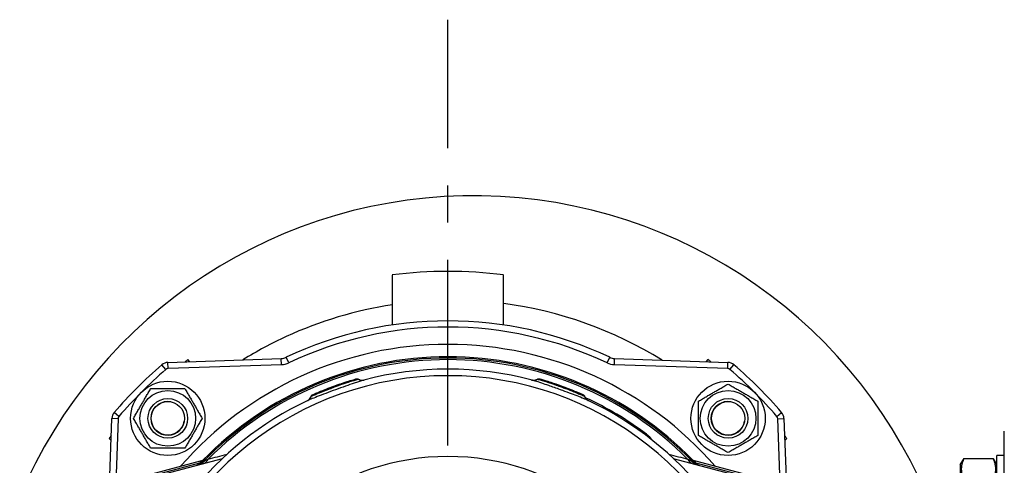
# Model space of a CAD drawing. Header units: millimetres. Extents: x -309 to 8091, y -6405 to -465.
# Tile 24 of 58: x 2375 to 2773, y -3912 to -3732. Entities that reach past the tile are written whole.
import ezdxf

# ---------------------------------------------------------------- set-up
doc = ezdxf.new("R2010")
doc.units = ezdxf.units.MM
doc.header["$LTSCALE"] = 20
doc.linetypes.add('MITTE', pattern=[2, 1.25, -0.25, 0.25, -0.25])
doc.layers.add('02-LINIE-035', color=2, linetype='CONTINUOUS')
doc.layers.add('05-ACHSE', color=1, linetype='MITTE')

msp = doc.modelspace()

# ---------------------------------------------------------------- linework, layer by layer
at = {"layer": '02-LINIE-035'}
for p, q in [((2525.76, -3834.95), (2525.76, -3855.14)), ((2570.76, -3855.14), (2570.76, -3834.95)), ((2435.2, -3870.26), (2480.96, -3868.66)), ((2481.04, -3871.16), (2480.96, -3868.66)), ((2483.99, -3870.44), (2482.92, -3868.18)), ((2612.53, -3870.44), (2613.6, -3868.18)), ((2615.48, -3871.16), (2615.56, -3868.66)), ((2615.56, -3868.66), (2661.32, -3870.26)), ((2434.36, -3873.12), (2432.73, -3871.22)), ((2435.28, -3872.76), (2435.2, -3870.26)), ((2481.04, -3871.16), (2435.28, -3872.76)), ((2444.05, -3869.95), (2443.24, -3869.13)), ((2661.24, -3872.76), (2615.48, -3871.16)), ((2653.28, -3869.13), (2652.47, -3869.95)), ((2661.24, -3872.76), (2661.32, -3870.26)), ((2662.16, -3873.12), (2663.79, -3871.22)), ((2511.07, -3876.93), (2511.07, -3876.93)), ((2602.72, -3883.21), (2602.72, -3883.21)), ((2415.4, -3892.07), (2413.5, -3890.45)), ((2681.12, -3892.07), (2683.02, -3890.45)), ((2411.6, -3919.89), (2412.54, -3892.91)), ((2415.04, -3893), (2412.54, -3892.91)), ((2415.04, -3893), (2414.13, -3918.95)), ((2681.48, -3893), (2683.98, -3892.91)), ((2682.39, -3919.21), (2681.48, -3893)), ((2683.98, -3892.91), (2684.93, -3920.25)), ((2628.46, -3899.22), (2628.14, -3899.64)), ((2772.96, -4037.8), (2772.96, -3897.97)), ((2411.42, -3900.95), (2412.23, -3901.77)), ((2684.29, -3901.77), (2685.1, -3900.95)), ((2769.96, -3922.11), (2769.96, -3907.83)), ((2772.96, -3907.83), (2769.96, -3907.83)), ((2450.2, -3909.54), (2394.82, -3924.38)), ((2450.19, -3909.55), (2394.84, -3924.38)), ((2397.5, -3924.29), (2448.11, -3910.73)), ((2416.09, -3920.01), (2457.26, -3908.98)), ((2448.11, -3910.73), (2448.17, -3910.96)), ((2449.81, -3909.99), (2449.81, -3909.99)), ((2450.26, -3909.53), (2450.26, -3909.53)), ((2450.26, -3909.53), (2450.26, -3909.53)), ((2639.26, -3908.98), (2680.43, -3920.01)), ((2646.26, -3909.53), (2646.26, -3909.53)), ((2646.26, -3909.53), (2646.26, -3909.53)), ((2683.26, -3919.44), (2646.32, -3909.54)), ((2683.26, -3919.44), (2646.33, -3909.55)), ((2646.71, -3909.99), (2646.71, -3909.99)), ((2648.41, -3910.73), (2648.35, -3910.96)), ((2648.41, -3910.73), (2682.66, -3919.9)), ((2755.16, -3911.58), (2756.16, -3909.84)), ((2755.16, -3911.58), (2755.16, -3922.27)), ((2756.66, -3909.09), (2768.45, -3909.09)), ((2769.96, -3911.58), (2768.95, -3909.84))]:
    msp.add_line(p, q, dxfattribs=at)
for centre, radius in [((2435.12, -3892.84), 15), ((2661.4, -3892.84), 15), ((2435.12, -3892.84), 11.25), ((2435.12, -3892.84), 8), ((2435.12, -3892.84), 8), ((2661.4, -3892.84), 11.25), ((2661.4, -3892.84), 8), ((2661.4, -3892.84), 8), ((2435.12, -3892.84), 6.77), ((2661.4, -3892.84), 6.77)]:
    msp.add_circle(centre, radius, dxfattribs=at)
for centre, radius, start, end in [((2558.61, -4001.82), 198.88, 20.9631, 157.1657), ((2548.26, -4005.97), 172.5, 82.5053, 97.4947), ((2548.26, -4005.97), 152.5, 64.6317, 115.3683), ((2548.26, -4005.97), 150, 64.6317, 115.3683), ((2548.26, -4005.97), 143, 40.9811, 139.0189), ((2548.26, -4005.97), 138, 44.1915, 135.8085), ((2548.26, -4005.97), 137.5, 44.0768, 135.9232), ((2480.78, -3863.66), 5, 272, 295.3683), ((2615.74, -3863.66), 5, 244.6317, 268), ((2548.26, -4005.97), 177.5, 130.6068, 139.3932), ((2435.34, -3874.25), 4, 92, 130.6068), ((2435.34, -3874.25), 1.5, 92, 130.6068), ((2548.26, -4005.97), 172.5, 127.5053, 127.9856), ((2548.26, -4005.97), 136.85, 44.9689, 135.0311), ((2480.78, -3863.66), 7.5, 272, 295.3683), ((2548.26, -4005.97), 133, 75.2045, 104.7955), ((2615.74, -3863.66), 7.5, 244.6317, 268), ((2548.26, -4005.97), 172.5, 52.0144, 52.4947), ((2661.19, -3874.25), 1.5, 49.3932, 88), ((2661.19, -3874.25), 4, 49.3932, 88), ((2548.26, -4005.97), 177.5, 40.6068, 49.3932), ((2548.26, -4005.97), 175, 130.6068, 139.3932), ((2548.26, -4005.97), 130.37, 13.4591, 166.5409), ((2548.26, -4005.97), 175, 40.6068, 49.3932), ((2548.26, -4005.97), 133.52, 53.0845, 65.4438), ((2548.26, -4005.97), 133, 115.2045, 168.0776), ((2435.12, -3892.84), 6.79, 80, 350), ((2548.26, -4005.97), 133, 11.9224, 64.7955), ((2661.4, -3892.84), 6.79, 80, 350), ((2416.54, -3893.05), 4, 139.3932, 178), ((2416.54, -3893.05), 1.5, 139.3932, 178), ((2679.98, -3893.05), 1.5, 2, 40.6068), ((2679.98, -3893.05), 4, 2, 40.6068), ((2548.26, -4005.97), 172.5, 142.0144, 142.4947), ((2548.26, -4005.97), 172.5, 37.5053, 37.9856), ((2548.26, -4005.97), 97.73, 17.0054, 162.9946), ((2445.89, -3906.85), 5, 285, 315.9232), ((2549.55, -4010.8), 142.5, 135.246, 135.3887), ((2650.63, -3906.85), 5, 224.0768, 255), ((2546.97, -4010.8), 142.5, 44.6113, 44.754)]:
    msp.add_arc(centre, radius, start, end, dxfattribs=at)
for centre, major_axis, ratio, start_param, end_param in [((2513.53, -3874.48), (0.77, -2.9), 0.986253, 5.463965, 6.283185), ((2582.99, -3874.48), (-0.77, -2.9), 0.986251, 0, 0.81922), ((2490.34, -3882.92), (1.28, -2.71), 0.986251, 0, 0.81922), ((2606.18, -3882.92), (-1.28, -2.71), 0.986253, 5.463965, 6.283185), ((2447.38, -3906.84), (-3.83, -2.26), 0.876884, 1.264014, 1.8641), ((2447.72, -3909.27), (1.44, -1.39), 0.685613, 5.561339, 6.020176), ((2447.07, -3905.65), (3.55, -3.52), 0.998651, 5.754706, 6.283185), ((2448.36, -3906.19), (1.29, -4.83), 0.661971, 0, 0.717845), ((2648.16, -3906.19), (-1.29, -4.83), 0.661971, 5.565341, 6.283185), ((2649.45, -3905.65), (-3.55, -3.52), 0.998651, 0, 0.528479), ((2649.14, -3906.84), (3.83, -2.26), 0.876967, 4.419113, 5.019146), ((2648.8, -3909.27), (-1.44, -1.39), 0.685613, 0.26301, 0.721846)]:
    msp.add_ellipse(centre, major_axis=major_axis, ratio=ratio, start_param=start_param, end_param=end_param, dxfattribs=at)
for points, knots in [([(2525.85, -3846.96), (2511.01, -3849.23), (2496.51, -3853.56), (2476.95, -3862.57), (2471.1, -3865.72), (2465.47, -3869.22)], [-9.405943, -9.405943, -9.405943, -9.405943, -4.876801, -4.876801, -2.859667, -2.859667, -2.859667, -2.859667]), ([(2511.28, -3876.87), (2511.28, -3876.87), (2511.28, -3876.87), (2511.29, -3876.86), (2511.29, -3876.86), (2511.29, -3876.86), (2511.29, -3876.86), (2511.29, -3876.86), (2511.29, -3876.86), (2511.3, -3876.86), (2511.3, -3876.86), (2511.3, -3876.86), (2511.31, -3876.86), (2511.32, -3876.86), (2511.34, -3876.85), (2511.47, -3876.82), (2511.59, -3876.82), (2511.82, -3876.85), (2511.93, -3876.89), (2512.06, -3876.96), (2512.07, -3876.97), (2512.09, -3876.98)], [0, 0, 0, 0, 0.0116172, 0.0116172, 0.0159748, 0.0159748, 0.0181414, 0.0181414, 0.019231, 0.019231, 0.0197745, 0.0197745, 0.0208783, 0.0208783, 0.025304, 0.025304, 0.0604402, 0.0604402, 0.095546, 0.095546, 0.1021087, 0.1021087, 0.1021087, 0.1021087]), ([(2512.09, -3876.98), (2512.36, -3877.15), (2512.67, -3877.28), (2513.3, -3877.43), (2513.63, -3877.46), (2514.04, -3877.42), (2514.12, -3877.41), (2514.24, -3877.39), (2514.29, -3877.38), (2514.35, -3877.37), (2514.37, -3877.36), (2514.39, -3877.36), (2514.39, -3877.36), (2514.41, -3877.35), (2514.42, -3877.35), (2514.43, -3877.35), (2514.43, -3877.35), (2514.44, -3877.35), (2514.44, -3877.35), (2514.44, -3877.35), (2514.44, -3877.35), (2514.44, -3877.35)], [0, 0, 0, 0, 0.0971792, 0.0971792, 0.1946752, 0.1946752, 0.2186924, 0.2186924, 0.2325971, 0.2325971, 0.2381757, 0.2381757, 0.2406563, 0.2406563, 0.2455713, 0.2455713, 0.250386, 0.250386, 0.2607233, 0.2607233, 0.2717999, 0.2717999, 0.2717999, 0.2717999]), ([(2582.08, -3877.35), (2582.08, -3877.35), (2582.08, -3877.35), (2582.09, -3877.35), (2582.09, -3877.35), (2582.1, -3877.35), (2582.1, -3877.35), (2582.11, -3877.35), (2582.11, -3877.36), (2582.12, -3877.36), (2582.13, -3877.36), (2582.14, -3877.36), (2582.16, -3877.37), (2582.2, -3877.37), (2582.22, -3877.38), (2582.29, -3877.39), (2582.33, -3877.4), (2582.49, -3877.43), (2582.61, -3877.44), (2583.04, -3877.45), (2583.36, -3877.41), (2583.93, -3877.25), (2584.19, -3877.13), (2584.43, -3876.98)], [0.0045726, 0.0045726, 0.0045726, 0.0045726, 0.0208508, 0.0208508, 0.0286773, 0.0286773, 0.0334107, 0.0334107, 0.0355039, 0.0355039, 0.0376017, 0.0376017, 0.0418465, 0.0418465, 0.050259, 0.050259, 0.0624645, 0.0624645, 0.0991166, 0.0991166, 0.1915907, 0.1915907, 0.2766279, 0.2766279, 0.2766279, 0.2766279]), ([(2584.43, -3876.98), (2584.52, -3876.92), (2584.62, -3876.88), (2584.83, -3876.83), (2584.95, -3876.82), (2585.07, -3876.83), (2585.1, -3876.83), (2585.13, -3876.84), (2585.15, -3876.84), (2585.17, -3876.85), (2585.18, -3876.85), (2585.19, -3876.85), (2585.2, -3876.85), (2585.21, -3876.86), (2585.21, -3876.86), (2585.23, -3876.86), (2585.23, -3876.86), (2585.24, -3876.87), (2585.25, -3876.87), (2585.28, -3876.88), (2585.31, -3876.89), (2585.37, -3876.9), (2585.38, -3876.9), (2585.39, -3876.91)], [0.000072, 0.000072, 0.000072, 0.000072, 0.0324806, 0.0324806, 0.065024, 0.065024, 0.0716007, 0.0716007, 0.0767642, 0.0767642, 0.0815161, 0.0815161, 0.0857119, 0.0857119, 0.0931076, 0.0931076, 0.1111465, 0.1111465, 0.1381779, 0.1381779, 0.2249341, 0.2249341, 0.2412456, 0.2412456, 0.2412456, 0.2412456]), ([(2584.43, -3876.98), (2584.43, -3876.98), (2584.44, -3876.98), (2584.45, -3876.99), (2584.47, -3876.99), (2584.51, -3877), (2584.56, -3877.02)], [0.95360579, 0.95360579, 0.95360579, 0.95360579, 0.97284902, 0.97284902, 0.97284902, 1, 1, 1, 1]), ([(2514.3, -3877.38), (2513.83, -3877.51), (2512.44, -3877.94), (2510.36, -3878.64), (2510.36, -3878.64), (2510.35, -3878.64), (2510.35, -3878.64), (2508.27, -3879.34), (2505.6, -3880.27), (2502.88, -3881.26), (2501.51, -3881.76), (2500.15, -3882.26), (2498.9, -3882.74), (2497.64, -3883.21), (2496.46, -3883.67), (2495.45, -3884.07), (2494.44, -3884.47), (2493.58, -3884.81), (2492.93, -3885.08), (2492.29, -3885.34), (2491.84, -3885.54), (2491.62, -3885.64)], [0, 0, 0, 0, 0.25, 0.25, 0.25, 0.250548, 0.250548, 0.250548, 0.5, 0.5, 0.5, 0.624936, 0.624936, 0.624936, 0.749856, 0.749856, 0.749856, 0.875355, 0.875355, 0.875355, 1, 1, 1, 1]), ([(2493.17, -3883.86), (2493.38, -3883.76), (2493.83, -3883.57), (2494.5, -3883.28), (2495.01, -3883.07), (2495.62, -3882.8), (2496.34, -3882.51), (2496.56, -3882.42), (2496.78, -3882.33), (2497.02, -3882.24), (2498.03, -3881.83), (2499.18, -3881.38), (2500.4, -3880.91), (2501.07, -3880.66), (2501.77, -3880.4), (2502.47, -3880.15), (2503.03, -3879.94), (2503.58, -3879.74), (2504.13, -3879.55), (2505.36, -3879.12), (2506.57, -3878.71), (2507.63, -3878.36), (2507.99, -3878.24), (2508.35, -3878.13), (2508.68, -3878.02), (2509.31, -3877.82), (2509.87, -3877.65), (2510.34, -3877.5), (2511.07, -3877.28), (2511.58, -3877.13), (2511.86, -3877.05), (2511.9, -3877.03), (2511.93, -3877.02), (2511.96, -3877.02)], [0, 0, 0, 0, 0.142587, 0.142587, 0.142587, 0.25, 0.25, 0.25, 0.282557, 0.282557, 0.282557, 0.422443, 0.422443, 0.422443, 0.5, 0.5, 0.5, 0.562018, 0.562018, 0.562018, 0.701955, 0.701955, 0.701955, 0.75, 0.75, 0.75, 0.841232, 0.841232, 0.841232, 0.98061, 0.98061, 0.98061, 1, 1, 1, 1]), ([(2494.95, -3882.71), (2495.45, -3882.49), (2496.1, -3882.22), (2497.56, -3881.61), (2498.41, -3881.27), (2500.19, -3880.57), (2501.16, -3880.2), (2503.08, -3879.5), (2504.05, -3879.15), (2505.22, -3878.76), (2505.47, -3878.68), (2505.7, -3878.6)], [0, 0, 0, 0, 0.304718, 0.304718, 0.609585, 0.609585, 0.916768, 0.916768, 1.222801, 1.222801, 1.304393, 1.304393, 1.304393, 1.304393]), ([(2604.9, -3885.64), (2604.74, -3885.56), (2604.46, -3885.44), (2604.06, -3885.27), (2603.51, -3885.04), (2602.73, -3884.73), (2601.76, -3884.34), (2601.54, -3884.25), (2601.32, -3884.16), (2601.08, -3884.07), (2600.21, -3883.73), (2599.23, -3883.35), (2598.17, -3882.95), (2597.05, -3882.52), (2595.85, -3882.07), (2594.61, -3881.62), (2594.3, -3881.5), (2593.98, -3881.38), (2593.66, -3881.27), (2592.05, -3880.68), (2590.46, -3880.12), (2589, -3879.61), (2587.97, -3879.25), (2587.01, -3878.93), (2586.16, -3878.64), (2585.09, -3878.28), (2584.19, -3877.99), (2583.51, -3877.77), (2582.88, -3877.57), (2582.45, -3877.44), (2582.22, -3877.38)], [0, 0, 0, 0, 0.0917845, 0.0917845, 0.0917845, 0.2209007, 0.2209007, 0.2209007, 0.25, 0.25, 0.25, 0.356811, 0.356811, 0.356811, 0.470679, 0.470679, 0.470679, 0.5, 0.5, 0.5, 0.6468348, 0.6468348, 0.6468348, 0.75, 0.75, 0.75, 0.8806852, 0.8806852, 0.8806852, 1, 1, 1, 1]), ([(2584.56, -3877.02), (2584.77, -3877.08), (2585.24, -3877.22), (2585.94, -3877.43), (2586.47, -3877.59), (2587.11, -3877.79), (2587.85, -3878.02), (2588.07, -3878.1), (2588.3, -3878.17), (2588.54, -3878.25), (2589.58, -3878.58), (2590.76, -3878.98), (2591.98, -3879.41), (2592.66, -3879.65), (2593.36, -3879.9), (2594.06, -3880.15), (2594.62, -3880.35), (2595.18, -3880.56), (2595.72, -3880.76), (2596.94, -3881.22), (2598.12, -3881.68), (2599.16, -3882.1), (2599.52, -3882.24), (2599.86, -3882.38), (2600.18, -3882.51), (2600.8, -3882.77), (2601.34, -3882.99), (2601.8, -3883.19), (2602.49, -3883.48), (2602.99, -3883.69), (2603.25, -3883.81), (2603.29, -3883.83), (2603.32, -3883.84), (2603.35, -3883.86)], [0, 0, 0, 0, 0.142587, 0.142587, 0.142587, 0.25, 0.25, 0.25, 0.282557, 0.282557, 0.282557, 0.422443, 0.422443, 0.422443, 0.5, 0.5, 0.5, 0.562018, 0.562018, 0.562018, 0.701955, 0.701955, 0.701955, 0.75, 0.75, 0.75, 0.841232, 0.841232, 0.841232, 0.98061, 0.98061, 0.98061, 1, 1, 1, 1]), ([(2586.14, -3877.13), (2586.29, -3877.17), (2586.45, -3877.22), (2586.71, -3877.3), (2586.8, -3877.32), (2586.88, -3877.35)], [0.2157098, 0.2157098, 0.2157098, 0.2157098, 0.3222289, 0.3222289, 0.3680963, 0.3680963, 0.3680963, 0.3680963]), ([(2586.66, -3877.28), (2587.18, -3877.44), (2587.85, -3877.64), (2589.37, -3878.12), (2590.23, -3878.4), (2592.05, -3879.01), (2593.02, -3879.35), (2594.94, -3880.05), (2595.92, -3880.41), (2597.07, -3880.86), (2597.3, -3880.95), (2597.54, -3881.04)], [0, 0, 0, 0, 0.304718, 0.304718, 0.609585, 0.609585, 0.916768, 0.916768, 1.222801, 1.222801, 1.304393, 1.304393, 1.304393, 1.304393]), ([(2491.49, -3885.7), (2491.49, -3885.7), (2491.49, -3885.7), (2491.49, -3885.7), (2491.5, -3885.7), (2491.5, -3885.69), (2491.51, -3885.69), (2491.52, -3885.69), (2491.52, -3885.69), (2491.53, -3885.68), (2491.53, -3885.68), (2491.55, -3885.67), (2491.56, -3885.67), (2491.59, -3885.65), (2491.62, -3885.63), (2491.68, -3885.6), (2491.71, -3885.58), (2491.85, -3885.5), (2491.95, -3885.43), (2492.29, -3885.16), (2492.51, -3884.93), (2492.84, -3884.44), (2492.97, -3884.18), (2493.05, -3883.91)], [0.0045726, 0.0045726, 0.0045726, 0.0045726, 0.0208508, 0.0208508, 0.0286773, 0.0286773, 0.0334107, 0.0334107, 0.0355039, 0.0355039, 0.0376017, 0.0376017, 0.0418465, 0.0418465, 0.050259, 0.050259, 0.0624645, 0.0624645, 0.0991166, 0.0991166, 0.1915907, 0.1915907, 0.2766279, 0.2766279, 0.2766279, 0.2766279]), ([(2493.05, -3883.91), (2493.09, -3883.81), (2493.14, -3883.71), (2493.26, -3883.53), (2493.35, -3883.46), (2493.45, -3883.38), (2493.47, -3883.37), (2493.5, -3883.35), (2493.51, -3883.34), (2493.53, -3883.33), (2493.54, -3883.33), (2493.55, -3883.32), (2493.56, -3883.32), (2493.57, -3883.31), (2493.57, -3883.31), (2493.58, -3883.31), (2493.59, -3883.31), (2493.6, -3883.3), (2493.61, -3883.3), (2493.64, -3883.28), (2493.67, -3883.27), (2493.72, -3883.25), (2493.73, -3883.24), (2493.74, -3883.24)], [0.000072, 0.000072, 0.000072, 0.000072, 0.0324806, 0.0324806, 0.065024, 0.065024, 0.0716007, 0.0716007, 0.0767642, 0.0767642, 0.0815161, 0.0815161, 0.0857119, 0.0857119, 0.0931076, 0.0931076, 0.1111465, 0.1111465, 0.1381779, 0.1381779, 0.2249341, 0.2249341, 0.2412456, 0.2412456, 0.2412456, 0.2412456]), ([(2493.05, -3883.91), (2493.05, -3883.91), (2493.06, -3883.91), (2493.07, -3883.9), (2493.09, -3883.89), (2493.13, -3883.88), (2493.17, -3883.86)], [0.95360579, 0.95360579, 0.95360579, 0.95360579, 0.97284902, 0.97284902, 0.97284902, 1, 1, 1, 1]), ([(2494.45, -3882.92), (2494.6, -3882.86), (2494.76, -3882.79), (2495.01, -3882.68), (2495.08, -3882.65), (2495.17, -3882.62)], [0.2157098, 0.2157098, 0.2157098, 0.2157098, 0.3222289, 0.3222289, 0.3680964, 0.3680964, 0.3680964, 0.3680964]), ([(2602.92, -3883.3), (2602.92, -3883.3), (2602.92, -3883.3), (2602.93, -3883.3), (2602.93, -3883.3), (2602.93, -3883.31), (2602.93, -3883.31), (2602.93, -3883.31), (2602.93, -3883.31), (2602.94, -3883.31), (2602.94, -3883.31), (2602.94, -3883.31), (2602.95, -3883.31), (2602.96, -3883.32), (2602.97, -3883.33), (2603.09, -3883.39), (2603.19, -3883.46), (2603.34, -3883.64), (2603.41, -3883.74), (2603.46, -3883.87), (2603.46, -3883.89), (2603.47, -3883.91)], [0, 0, 0, 0, 0.0116172, 0.0116172, 0.0159748, 0.0159748, 0.0181414, 0.0181414, 0.019231, 0.019231, 0.0197745, 0.0197745, 0.0208783, 0.0208783, 0.025304, 0.025304, 0.0604402, 0.0604402, 0.0955459, 0.0955459, 0.1021087, 0.1021087, 0.1021087, 0.1021087]), ([(2603.47, -3883.91), (2603.57, -3884.22), (2603.72, -3884.51), (2604.1, -3885.04), (2604.34, -3885.27), (2604.68, -3885.5), (2604.74, -3885.54), (2604.85, -3885.61), (2604.89, -3885.63), (2604.95, -3885.66), (2604.97, -3885.67), (2604.99, -3885.68), (2604.99, -3885.68), (2605.01, -3885.69), (2605.01, -3885.69), (2605.02, -3885.69), (2605.02, -3885.7), (2605.03, -3885.7), (2605.03, -3885.7), (2605.03, -3885.7), (2605.03, -3885.7), (2605.03, -3885.7)], [0, 0, 0, 0, 0.0971792, 0.0971792, 0.1946752, 0.1946752, 0.2186924, 0.2186924, 0.2325971, 0.2325971, 0.2381757, 0.2381757, 0.2406563, 0.2406563, 0.2455713, 0.2455713, 0.250386, 0.250386, 0.2607233, 0.2607233, 0.2717999, 0.2717999, 0.2717999, 0.2717999]), ([(2628.46, -3899.22), (2629.23, -3899.81), (2629.88, -3900.5), (2630.36, -3901.2), (2630.42, -3901.3), (2630.48, -3901.39), (2630.54, -3901.48)], [0, 0, 0, 0, 0.5, 0.5, 0.5, 0.5673694, 0.5673694, 0.5673694, 0.5673694]), ([(2448.17, -3910.96), (2448.56, -3910.77), (2448.94, -3910.55), (2449.3, -3910.3), (2449.49, -3910.17), (2449.68, -3910.03), (2449.85, -3909.89), (2450.03, -3909.74), (2450.21, -3909.58), (2450.37, -3909.41), (2450.38, -3909.41), (2450.38, -3909.41), (2450.38, -3909.4)], [0, 0, 0, 0, 0.481133, 0.481133, 0.481133, 0.737054, 0.737054, 0.737054, 0.994978, 0.994978, 0.994978, 1, 1, 1, 1]), ([(2448.98, -3910.26), (2448.98, -3910.26), (2448.98, -3910.25), (2449.01, -3910.24), (2449.03, -3910.24), (2449.11, -3910.2), (2449.17, -3910.18), (2449.3, -3910.11), (2449.37, -3910.08), (2449.53, -3910), (2449.62, -3909.94), (2449.86, -3909.8), (2450, -3909.69), (2450.31, -3909.46), (2450.47, -3909.32), (2450.62, -3909.17)], [0.4540761, 0.4540761, 0.4540761, 0.4540761, 0.4773194, 0.4773194, 0.5044739, 0.5044739, 0.5375505, 0.5375505, 0.5646187, 0.5646187, 0.598696, 0.598696, 0.6532467, 0.6532467, 0.7167742, 0.7167742, 0.7167742, 0.7167742]), ([(2449.48, -3910.33), (2449.48, -3910.33), (2449.51, -3910.31), (2449.56, -3910.28), (2449.65, -3910.23), (2449.8, -3910.15), (2449.97, -3910.06), (2450.06, -3910.01), (2450.16, -3909.95), (2450.27, -3909.9), (2450.62, -3909.71), (2451.02, -3909.49), (2451.44, -3909.26)], [0, 0, 0, 0, 0.155563, 0.155563, 0.155563, 0.407438, 0.407438, 0.407438, 0.542309, 0.542309, 0.542309, 1, 1, 1, 1]), ([(2645.08, -3909.26), (2645.45, -3909.46), (2645.82, -3909.66), (2646.14, -3909.84), (2646.39, -3909.98), (2646.63, -3910.1), (2646.8, -3910.19), (2646.89, -3910.24), (2646.96, -3910.28), (2647, -3910.3), (2647.03, -3910.32), (2647.04, -3910.33), (2647.04, -3910.33)], [0, 0, 0, 0, 0.411436, 0.411436, 0.411436, 0.727726, 0.727726, 0.727726, 0.893476, 0.893476, 0.893476, 1, 1, 1, 1]), ([(2645.9, -3909.17), (2646.08, -3909.34), (2646.27, -3909.51), (2646.65, -3909.79), (2646.84, -3909.91), (2647.11, -3910.06), (2647.21, -3910.11), (2647.33, -3910.17), (2647.36, -3910.18), (2647.44, -3910.22), (2647.48, -3910.23), (2647.52, -3910.25), (2647.54, -3910.25), (2647.54, -3910.26), (2647.54, -3910.26), (2647.54, -3910.26)], [0, 0, 0, 0, 0.075897, 0.075897, 0.1434158, 0.1434158, 0.1807365, 0.1807365, 0.1984724, 0.1984724, 0.2258969, 0.2258969, 0.2544019, 0.2544019, 0.2623853, 0.2623853, 0.2623853, 0.2623853]), ([(2646.14, -3909.4), (2646.14, -3909.41), (2646.14, -3909.41), (2646.15, -3909.41), (2646.31, -3909.58), (2646.49, -3909.74), (2646.67, -3909.89), (2646.84, -3910.03), (2647.03, -3910.17), (2647.22, -3910.3), (2647.58, -3910.55), (2647.96, -3910.77), (2648.35, -3910.96)], [0, 0, 0, 0, 0.005022, 0.005022, 0.005022, 0.262946, 0.262946, 0.262946, 0.518867, 0.518867, 0.518867, 1, 1, 1, 1])]:
    msp.add_open_spline(points, degree=3, knots=knots, dxfattribs=at)
for points in [[(2634.73, -3869.33), (2615.29, -3857.25), (2593.33, -3849.43), (2570.79, -3846.46)], [(2510.53, -3877.08), (2510.76, -3877.02), (2510.94, -3876.96), (2511.07, -3876.93)], [(2510.65, -3877.05), (2510.85, -3876.99), (2511, -3876.95), (2511.11, -3876.92)], [(2511.07, -3876.93), (2511.2, -3876.89), (2511.27, -3876.87), (2511.28, -3876.87)], [(2511.96, -3877.02), (2512.05, -3876.99), (2512.09, -3876.98), (2512.09, -3876.98)], [(2512.09, -3876.98), (2512.09, -3876.98), (2512.09, -3876.98), (2512.09, -3876.98)], [(2584.43, -3876.98), (2584.43, -3876.98), (2584.43, -3876.98), (2584.43, -3876.98)], [(2585.39, -3876.91), (2585.6, -3876.97), (2586.03, -3877.09), (2586.66, -3877.28)], [(2499.42, -3880.87), (2499.71, -3880.76), (2500.01, -3880.64), (2500.32, -3880.52)], [(2504.25, -3879.09), (2504.42, -3879.03), (2504.58, -3878.98), (2504.74, -3878.92)], [(2505.7, -3878.6), (2506.19, -3878.43), (2506.67, -3878.28), (2507.11, -3878.13)], [(2507.11, -3878.13), (2507.46, -3878.02), (2507.79, -3877.92), (2508.11, -3877.82)], [(2508.11, -3877.82), (2509.13, -3877.5), (2509.97, -3877.25), (2510.52, -3877.09)], [(2591.26, -3878.74), (2591.56, -3878.85), (2591.86, -3878.95), (2592.17, -3879.06)], [(2596.11, -3880.49), (2596.27, -3880.55), (2596.43, -3880.61), (2596.59, -3880.67)], [(2493.05, -3883.91), (2493.05, -3883.91), (2493.05, -3883.91), (2493.05, -3883.91)], [(2493.74, -3883.24), (2493.94, -3883.15), (2494.35, -3882.97), (2494.95, -3882.71)], [(2597.54, -3881.04), (2598.02, -3881.23), (2598.48, -3881.42), (2598.92, -3881.59)], [(2598.92, -3881.59), (2599.25, -3881.73), (2599.57, -3881.86), (2599.88, -3881.99)], [(2599.88, -3881.99), (2600.87, -3882.4), (2601.67, -3882.75), (2602.2, -3882.98)], [(2602.2, -3882.98), (2602.43, -3883.08), (2602.6, -3883.16), (2602.72, -3883.21)], [(2602.32, -3883.04), (2602.51, -3883.12), (2602.66, -3883.18), (2602.76, -3883.23)], [(2602.72, -3883.21), (2602.84, -3883.27), (2602.91, -3883.3), (2602.92, -3883.3)], [(2603.35, -3883.86), (2603.43, -3883.89), (2603.47, -3883.91), (2603.47, -3883.91)], [(2603.47, -3883.91), (2603.47, -3883.91), (2603.47, -3883.91), (2603.47, -3883.91)], [(2451.44, -3909.26), (2453.93, -3908.63), (2456.46, -3907.99), (2459.05, -3907.33)], [(2637.47, -3907.33), (2640.06, -3907.99), (2642.59, -3908.63), (2645.08, -3909.26)], [(2446.92, -3911.75), (2447.35, -3911.47), (2447.78, -3911.21), (2448.17, -3910.96)], [(2448.36, -3910.47), (2448.39, -3910.44), (2448.67, -3910.34), (2449.11, -3910.2)], [(2647.41, -3910.2), (2647.85, -3910.34), (2648.13, -3910.44), (2648.16, -3910.47)], [(2648.35, -3910.96), (2648.74, -3911.21), (2649.17, -3911.47), (2649.6, -3911.75)]]:
    msp.add_open_spline(points, degree=3, dxfattribs=at)
for points, weights in [([(2584.56, -3877.02), (2584.94, -3876.78), (2585.36, -3876.9)], [0.953296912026, 0.890904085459, 0.999851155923]), ([(2421.27, -3892.84), (2424.73, -3886.84), (2428.2, -3880.84)], [1, 1.15470053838, 1]), ([(2428.2, -3880.84), (2435.12, -3880.84), (2442.05, -3880.84)], [1, 1.15470053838, 1]), ([(2442.05, -3880.84), (2445.52, -3886.84), (2448.98, -3892.84)], [1, 1.15470053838, 1]), ([(2649.4, -3885.91), (2655.4, -3882.45), (2661.4, -3878.98)], [1, 1.15470053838, 1]), ([(2661.4, -3878.98), (2667.4, -3882.45), (2673.4, -3885.91)], [1, 1.15470053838, 1]), ([(2493.17, -3883.85), (2493.31, -3883.43), (2493.71, -3883.25)], [0.953296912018, 0.890904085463, 0.999851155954]), ([(2649.4, -3899.77), (2649.4, -3892.84), (2649.4, -3885.91)], [1, 1.15470053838, 1]), ([(2673.4, -3885.91), (2673.4, -3892.84), (2673.4, -3899.77)], [1, 1.15470053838, 1]), ([(2428.2, -3904.84), (2424.73, -3898.84), (2421.27, -3892.84)], [1, 1.15470053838, 1]), ([(2448.98, -3892.84), (2445.52, -3898.84), (2442.05, -3904.84)], [1, 1.15470053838, 1]), ([(2661.4, -3906.69), (2655.4, -3903.23), (2649.4, -3899.77)], [1, 1.15470053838, 1]), ([(2673.4, -3899.77), (2667.4, -3903.23), (2661.4, -3906.69)], [1, 1.15470053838, 1]), ([(2442.05, -3904.84), (2435.12, -3904.84), (2428.2, -3904.84)], [1, 1.15470053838, 1]), ([(2756.66, -3909.09), (2754.66, -3913.31), (2756.66, -3917.52)], [1, 1.15470053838, 1]), ([(2756.16, -3909.84), (2756.37, -3909.47), (2756.66, -3909.09)], [1.03472368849, 1.01992921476, 1]), ([(2768.45, -3909.09), (2768.74, -3909.47), (2768.95, -3909.84)], [1, 1.01992921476, 1.03472368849]), ([(2768.45, -3917.52), (2770.45, -3913.31), (2768.45, -3909.09)], [1, 1.15470053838, 1])]:
    msp.add_rational_spline(points, weights, degree=2, dxfattribs=at)
at = {"layer": '05-ACHSE', "ltscale": 3}
msp.add_line((2548.26, -4263.78), (2548.26, -3731.86), dxfattribs=at)

doc.saveas('drawing.dxf')
